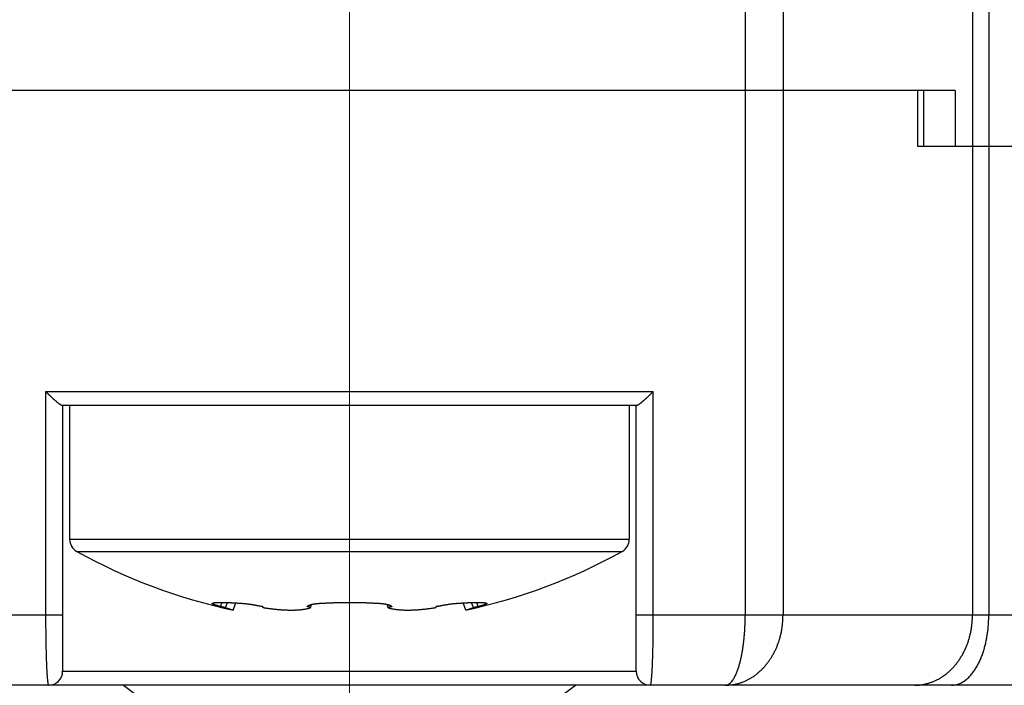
# Model space of a CAD drawing. Header units: millimetres. Extents: x 0 to 1300, y 0 to 891.
# Tile 131 of 142: x 863.13 to 877.2, y 452.49 to 462. Entities that reach past the tile are written whole.
import ezdxf

# ---------------------------------------------------------------- set-up
doc = ezdxf.new("R2010")
doc.units = ezdxf.units.MM
doc.header["$LTSCALE"] = 0.547069
doc.linetypes.add('CENTER', pattern=[50.8, 31.75, -6.35, 6.35, -6.35])
for name, color, linetype in [('NoLayerName_001', 7, 'Continuous'), ('NoLayerName_004', 7, 'Continuous'), ('NoLayerName_007', 7, 'Continuous')]:
    doc.layers.add(name, color=color, linetype=linetype)
doc.styles.get("Standard").update_dxf_attribs({"font": 'txt', "bigfont": 'extfont2'})
doc.dimstyles.get("Standard").update_dxf_attribs({"dimtxt": 2.5, "dimasz": 2.5, "dimexe": 1, "dimexo": 1, "dimtad": 1, "dimdec": 3, "dimzin": 0, "dimdsep": 46, "dimtxsty": 'Standard', "dimcen": 2.5, "dimadec": 3, "dimazin": 0, "dimtfac": 0.75, "dimtdec": 3, "dimtmove": 0, "dimatfit": 3, "dimfxl": 1, "dimarcsym": 0})

# ---------------------------------------------------------------- blocks, each defined once
blk = doc.blocks.new('_OPEN30')
at = {"color": 0, "linetype": 'ByBlock', "lineweight": -2}
for p, q in [((-1, 0.267949), (0, 0)), ((0, 0), (-1, -0.267949)), ((0, 0), (-1, 0))]:
    blk.add_line(p, q, dxfattribs=at)
blk = doc.blocks.new('*D148')
at = {"layer": 'Defpoints', "color": 0}
for p in [(969.104, 617.991), (867.84, 450.491), (976.933, 450.491)]:
    blk.add_point(p, dxfattribs=at)
at = {"layer": 'NoLayerName_001', "color": 0, "linetype": 'Continuous', "lineweight": 13}
for p, q in [((972.104, 617.991), (979.933, 617.991)), ((976.933, 613.491), (976.933, 454.991)), ((870.84, 450.491), (979.933, 450.491))]:
    blk.add_line(p, q, dxfattribs=at)
at = {"layer": 'NoLayerName_001', "color": 0, "lineweight": 13, "xscale": 4.5, "yscale": 4.5, "zscale": 4.5}
for p, rotation in [((976.933, 617.991), 90), ((976.933, 450.491), 270)]:
    blk.add_blockref('_OPEN30', p, dxfattribs=dict(at, rotation=rotation))
at = {"layer": 'NoLayerName_001', "color": 0, "lineweight": 13, "insert": (968.572, 522.92), "char_height": 10.5, "attachment_point": 5, "rotation": 90}
blk.add_mtext('\\W0.8000;168', dxfattribs=at)

msp = doc.modelspace()

# ---------------------------------------------------------------- linework, layer by layer
at = {"layer": 'NoLayerName_001', "color": 4, "linetype": 'CENTER', "lineweight": 13}
msp.add_line((867.8399, 444.82), (867.8399, 722.9913), dxfattribs=at)
at = {"layer": 'NoLayerName_001', "color": 7, "linetype": 'Continuous', "lineweight": 25}
for p, q in [((863.8399, 456.4913), (863.8399, 454.5795)), ((869.5392, 456.4913), (866.1406, 456.4913)), ((871.8399, 456.4913), (871.8399, 454.5795)), ((865.9984, 453.6147), (866.0197, 453.6758)), ((866.0663, 453.5998), (866.0977, 453.674)), ((866.1763, 453.5662), (866.2168, 453.668)), ((867.2848, 453.5998), (867.297, 453.6467)), ((868.395, 453.5998), (868.3829, 453.6467)), ((869.5035, 453.5662), (869.463, 453.668)), ((869.6135, 453.5998), (869.5821, 453.674)), ((869.6814, 453.6147), (869.6601, 453.6758)), ((866.1763, 453.5662), (866.0663, 453.5998)), ((866.6026, 453.6147), (866.5992, 453.6135)), ((867.2356, 453.6147), (867.2357, 453.6148)), ((868.4441, 453.6148), (868.4442, 453.6147)), ((869.0822, 453.6114), (869.0822, 453.6159)), ((869.6135, 453.5998), (869.5035, 453.5662))]:
    msp.add_line(p, q, dxfattribs=at)
at = {"layer": 'NoLayerName_001', "color": 8, "linetype": 'Continuous', "lineweight": 25}
for p, q in [((863.8399, 454.5795), (871.8399, 454.5795)), ((863.9425, 454.4049), (871.7373, 454.4049))]:
    msp.add_line(p, q, dxfattribs=at)
at = {"layer": 'NoLayerName_001', "color": 7, "linetype": 'Continuous', "lineweight": 25}
for centre, radius, start, end in [((864.0399, 454.5795), 0.2, 180, 240.84463), ((871.6399, 454.5795), 0.2, 299.15537, 360), ((867.8399, 461.3913), 8, 240.84463, 257.9976), ((867.8399, 461.3913), 8, 282.0024, 299.15537), ((866.2128, 452.009), 1.6523, 76.35453, 76.49833), ((866.6679, 453.7704), 0.1769, 253.7711, 254.77438), ((867.1691, 453.9342), 0.3539, 287.4152, 289.08146), ((868.4262, 453.6071), 0.0195, 23.31673, 28.97172), ((869.4677, 452.0062), 1.6552, 103.46521, 103.64538), ((869.4837, 451.9387), 1.7246, 102.80889, 103.46193)]:
    msp.add_arc(centre, radius, start, end, dxfattribs=at)
for points, knots in [([(865.8753, 453.6609), (865.8757, 453.6613), (865.8763, 453.6623), (865.8779, 453.663), (865.8795, 453.6636), (865.8811, 453.6639), (865.8822, 453.6641), (865.8828, 453.6642)], [0, 0, 0, 0, 0.0016465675, 0.003391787, 0.0050813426, 0.0067340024, 0.0083889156, 0.0083889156, 0.0083889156, 0.0083889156]), ([(865.8784, 453.6559), (865.8776, 453.6566), (865.8756, 453.6578), (865.8755, 453.66), (865.8753, 453.6609)], [0, 0, 0, 0, 0.0032482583, 0.0061225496, 0.0061225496, 0.0061225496, 0.0061225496]), ([(865.9984, 453.6147), (865.9965, 453.6152), (865.9927, 453.6162), (865.987, 453.6178), (865.9812, 453.6194), (865.9755, 453.621), (865.9708, 453.6223), (865.967, 453.6234), (865.9642, 453.6243), (865.9613, 453.6251), (865.9585, 453.6259), (865.9556, 453.6268), (865.9528, 453.6276), (865.95, 453.6285), (865.9471, 453.6293), (865.9443, 453.6302), (865.9415, 453.631), (865.9387, 453.6319), (865.9358, 453.6328), (865.933, 453.6337), (865.9302, 453.6346), (865.9274, 453.6355), (865.9246, 453.6365), (865.9218, 453.6374), (865.919, 453.6384), (865.9162, 453.6393), (865.9134, 453.6403), (865.9106, 453.6413), (865.9078, 453.6423), (865.905, 453.6434), (865.9023, 453.6444), (865.8995, 453.6455), (865.8968, 453.6466), (865.894, 453.6477), (865.8913, 453.6489), (865.8886, 453.6501), (865.8859, 453.6514), (865.8833, 453.6528), (865.8808, 453.6543), (865.8792, 453.6554), (865.8784, 453.6559)], [0, 0, 0, 0, 0.00591985, 0.01183992, 0.0177601, 0.02368027, 0.02960032, 0.03256027, 0.03552016, 0.03847997, 0.0414397, 0.04439933, 0.04735886, 0.05031828, 0.05327762, 0.05623692, 0.05919621, 0.06215553, 0.06511494, 0.06807449, 0.07103424, 0.07399427, 0.07695466, 0.0799155, 0.08287688, 0.08583891, 0.08880171, 0.09176512, 0.09472822, 0.09769004, 0.10064962, 0.10360604, 0.10655848, 0.10950828, 0.1124604, 0.11542088, 0.1183968, 0.1213903, 0.12433619, 0.12721426, 0.12721426, 0.12721426, 0.12721426]), ([(865.8828, 453.6642), (865.8855, 453.6652), (865.8908, 453.6675), (865.8994, 453.6692), (865.908, 453.6707), (865.9166, 453.6719), (865.9253, 453.6728), (865.9339, 453.6735), (865.9426, 453.6741), (865.9513, 453.6746), (865.96, 453.675), (865.9687, 453.6753), (865.9774, 453.6755), (865.9861, 453.6757), (865.9948, 453.6758), (866.0034, 453.6758), (866.0121, 453.6758), (866.0208, 453.6758), (866.0295, 453.6757), (866.0382, 453.6756), (866.0469, 453.6754), (866.0556, 453.6753), (866.0643, 453.6751), (866.073, 453.6748), (866.0817, 453.6746), (866.0904, 453.6743), (866.0991, 453.674), (866.1078, 453.6736), (866.1164, 453.6733), (866.1251, 453.6729), (866.1338, 453.6725), (866.1425, 453.6721), (866.1512, 453.6717), (866.1599, 453.6712), (866.1686, 453.6708), (866.1801, 453.6702), (866.1946, 453.6693), (866.212, 453.6683), (866.2293, 453.6672), (866.2409, 453.6664), (866.2467, 453.666)], [0, 0, 0, 0, 0.00868432, 0.01742636, 0.02614941, 0.03484196, 0.04352501, 0.05221258, 0.06090707, 0.06960645, 0.07830774, 0.08700747, 0.09570468, 0.1044002, 0.11309477, 0.12178904, 0.1304835, 0.13917842, 0.14787376, 0.15656944, 0.16526536, 0.17396136, 0.18265728, 0.191353, 0.20004855, 0.20874399, 0.21743937, 0.22613471, 0.23483005, 0.24352541, 0.2522208, 0.26091622, 0.26961169, 0.27830721, 0.28700277, 0.29569839, 0.31308975, 0.33048123, 0.34787274, 0.36526414, 0.36526414, 0.36526414, 0.36526414]), ([(866.2467, 453.666), (866.2525, 453.6656), (866.2611, 453.665), (866.2698, 453.6644), (866.2727, 453.6642)], [0, 0, 0, 0, 0.017391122, 0.02608652, 0.02608652, 0.02608652, 0.02608652]), ([(866.2727, 453.6642), (866.2782, 453.6639), (866.2892, 453.6634), (866.3056, 453.6623), (866.3221, 453.6611), (866.3385, 453.6596), (866.3549, 453.6579), (866.3713, 453.6561), (866.3877, 453.6541), (866.4041, 453.652), (866.4204, 453.6496), (866.4367, 453.6472), (866.453, 453.6446), (866.4693, 453.6419), (866.4856, 453.6391), (866.5018, 453.6362), (866.518, 453.6331), (866.5342, 453.6299), (866.5504, 453.6266), (866.5665, 453.6231), (866.5826, 453.6195), (866.5933, 453.6169), (866.5986, 453.6157)], [0, 0, 0, 0, 0.01649044, 0.03298166, 0.04947468, 0.0659702, 0.08246855, 0.09896977, 0.11547361, 0.13197952, 0.14848669, 0.16499406, 0.18150035, 0.19800412, 0.21450483, 0.23100264, 0.24749784, 0.2639908, 0.28048203, 0.29697211, 0.31346175, 0.3299518, 0.3299518, 0.3299518, 0.3299518]), ([(867.2676, 453.6378), (867.2681, 453.638), (867.2691, 453.6383), (867.2705, 453.6389), (867.2719, 453.6394), (867.2734, 453.6399), (867.2748, 453.6404), (867.2763, 453.6409), (867.2777, 453.6414), (867.2792, 453.6418), (867.2807, 453.6423), (867.2821, 453.6427), (867.2836, 453.6432), (867.2851, 453.6436), (867.2865, 453.644), (867.288, 453.6444), (867.2895, 453.6448), (867.291, 453.6452), (867.2925, 453.6456), (867.2939, 453.646), (867.2954, 453.6464), (867.2964, 453.6466), (867.2969, 453.6468)], [0, 0, 0, 0, 0.001531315, 0.003062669, 0.00459408, 0.006125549, 0.007657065, 0.009188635, 0.010720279, 0.012252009, 0.013783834, 0.01531575, 0.016847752, 0.018379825, 0.019911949, 0.021444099, 0.022976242, 0.024508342, 0.026040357, 0.027572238, 0.029103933, 0.030635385, 0.030635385, 0.030635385, 0.030635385]), ([(867.2969, 453.6468), (867.2994, 453.6473), (867.3044, 453.6485), (867.312, 453.6501), (867.3195, 453.6516), (867.3271, 453.653), (867.3347, 453.6542), (867.3424, 453.6554), (867.35, 453.6564), (867.3577, 453.6574), (867.3653, 453.6583), (867.373, 453.6591), (867.3807, 453.6599), (867.3884, 453.6606), (867.3961, 453.6612), (867.4038, 453.6618), (867.4115, 453.6623), (867.4192, 453.6628), (867.4269, 453.6632), (867.4346, 453.6636), (867.4423, 453.6639), (867.4474, 453.6641), (867.45, 453.6642)], [0, 0, 0, 0, 0.00771094, 0.01542233, 0.02313534, 0.03085056, 0.03856807, 0.04628745, 0.05400785, 0.06172805, 0.06944664, 0.07716344, 0.08487886, 0.09259323, 0.10030685, 0.10801994, 0.11573267, 0.12344515, 0.13115743, 0.13886953, 0.14658141, 0.15429299, 0.15429299, 0.15429299, 0.15429299]), ([(867.45, 453.6642), (867.4565, 453.6646), (867.4694, 453.6654), (867.4889, 453.6665), (867.5084, 453.6675), (867.5279, 453.6685), (867.5474, 453.6694), (867.5669, 453.6703), (867.5863, 453.671), (867.6058, 453.6718), (867.6253, 453.6724), (867.6448, 453.673), (867.6643, 453.6736), (867.6838, 453.674), (867.7034, 453.6745), (867.7229, 453.6748), (867.7424, 453.6751), (867.7619, 453.6754), (867.7814, 453.6756), (867.8009, 453.6757), (867.8204, 453.6758), (867.8334, 453.6758), (867.8399, 453.6758)], [0, 0, 0, 0, 0.01950723, 0.0390145, 0.05852191, 0.07802956, 0.09753752, 0.11704582, 0.13655444, 0.15606334, 0.17557248, 0.19508181, 0.21459129, 0.23410085, 0.25361043, 0.27311997, 0.29262938, 0.3121386, 0.33164755, 0.35115612, 0.37066425, 0.39017182, 0.39017182, 0.39017182, 0.39017182]), ([(867.8399, 453.6758), (867.8464, 453.6758), (867.8594, 453.6758), (867.8789, 453.6757), (867.8984, 453.6756), (867.9179, 453.6754), (867.9374, 453.6751), (867.9569, 453.6748), (867.9765, 453.6745), (867.996, 453.674), (868.0155, 453.6736), (868.035, 453.673), (868.0545, 453.6724), (868.074, 453.6718), (868.0935, 453.6711), (868.113, 453.6703), (868.1324, 453.6694), (868.1519, 453.6685), (868.1714, 453.6675), (868.1909, 453.6665), (868.2104, 453.6654), (868.2234, 453.6646), (868.2298, 453.6642)], [0, 0, 0, 0, 0.01950711, 0.03901418, 0.05852136, 0.07802882, 0.09753671, 0.11704517, 0.13655414, 0.15606348, 0.17557308, 0.19508284, 0.21459267, 0.23410246, 0.25361214, 0.27312164, 0.29263089, 0.31213984, 0.33164845, 0.35115668, 0.3706645, 0.3901719, 0.3901719, 0.3901719, 0.3901719]), ([(868.2298, 453.6642), (868.2324, 453.6641), (868.2375, 453.6639), (868.2453, 453.6636), (868.253, 453.6632), (868.2607, 453.6628), (868.2684, 453.6623), (868.276, 453.6618), (868.2837, 453.6612), (868.2914, 453.6606), (868.2991, 453.6599), (868.3068, 453.6591), (868.3145, 453.6583), (868.3221, 453.6574), (868.3298, 453.6564), (868.3374, 453.6554), (868.3451, 453.6542), (868.3527, 453.653), (868.3603, 453.6516), (868.3679, 453.6501), (868.3754, 453.6485), (868.3804, 453.6473), (868.3829, 453.6468)], [0, 0, 0, 0, 0.00771157, 0.01542345, 0.02313555, 0.03084784, 0.03856032, 0.04627305, 0.05398614, 0.06169976, 0.06941413, 0.07712954, 0.08484634, 0.09256494, 0.10028513, 0.10800554, 0.11572492, 0.12344242, 0.13115765, 0.13887066, 0.14658205, 0.15429299, 0.15429299, 0.15429299, 0.15429299]), ([(868.3829, 453.6468), (868.384, 453.6465), (868.3862, 453.6459), (868.3895, 453.6451), (868.3928, 453.6442), (868.3961, 453.6433), (868.3994, 453.6423), (868.4026, 453.6413), (868.4059, 453.6402), (868.4091, 453.639), (868.4123, 453.6378), (868.4155, 453.6365), (868.4187, 453.6351), (868.4218, 453.6336), (868.4249, 453.632), (868.428, 453.6304), (868.4311, 453.6286), (868.434, 453.6266), (868.4367, 453.6244), (868.4392, 453.6221), (868.4415, 453.6195), (868.4426, 453.6175), (868.4433, 453.6166)], [0, 0, 0, 0, 0.003422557, 0.006839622, 0.010252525, 0.013662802, 0.017072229, 0.020482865, 0.023897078, 0.027317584, 0.030747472, 0.034190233, 0.037649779, 0.041130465, 0.044637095, 0.048171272, 0.051711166, 0.055230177, 0.058710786, 0.062148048, 0.065553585, 0.068959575, 0.068959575, 0.068959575, 0.068959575]), ([(869.1014, 453.6204), (869.1064, 453.6215), (869.1165, 453.6238), (869.1316, 453.627), (869.1467, 453.6301), (869.1619, 453.6331), (869.1771, 453.636), (869.1923, 453.6388), (869.2075, 453.6414), (869.2228, 453.644), (869.238, 453.6464), (869.2533, 453.6487), (869.2686, 453.6509), (869.284, 453.653), (869.2993, 453.655), (869.3147, 453.6568), (869.33, 453.6585), (869.3454, 453.66), (869.3608, 453.6613), (869.3762, 453.6625), (869.3917, 453.6635), (869.402, 453.6639), (869.4071, 453.6642)], [0, 0, 0, 0, 0.01545573, 0.03091121, 0.04636701, 0.06182363, 0.07728151, 0.09274105, 0.10820258, 0.1236664, 0.13913273, 0.15460134, 0.17007109, 0.18554086, 0.20100972, 0.21647695, 0.23194208, 0.24740483, 0.26286523, 0.27832352, 0.29378025, 0.30923625, 0.30923625, 0.30923625, 0.30923625]), ([(869.4071, 453.6642), (869.4129, 453.6646), (869.4245, 453.6654), (869.4418, 453.6666), (869.4592, 453.6677), (869.4765, 453.6688), (869.491, 453.6697), (869.5026, 453.6703), (869.5112, 453.6708), (869.5199, 453.6712), (869.5286, 453.6717), (869.5373, 453.6721), (869.546, 453.6725), (869.5547, 453.6729), (869.5634, 453.6733), (869.572, 453.6736), (869.5807, 453.674), (869.5894, 453.6743), (869.5981, 453.6746), (869.6068, 453.6748), (869.6155, 453.6751), (869.6242, 453.6753), (869.6329, 453.6754), (869.6416, 453.6756), (869.6503, 453.6757), (869.659, 453.6758), (869.6677, 453.6758), (869.6764, 453.6758), (869.6851, 453.6758), (869.6938, 453.6757), (869.7024, 453.6755), (869.7111, 453.6753), (869.7198, 453.675), (869.7285, 453.6746), (869.7372, 453.6741), (869.7459, 453.6735), (869.7545, 453.6728), (869.7632, 453.6719), (869.7718, 453.6708), (869.7775, 453.6697), (869.7804, 453.6692)], [0, 0, 0, 0, 0.01739091, 0.0347822, 0.05217367, 0.06956518, 0.08695662, 0.09565228, 0.1043479, 0.11304346, 0.12173898, 0.13043445, 0.13912987, 0.14782526, 0.15652062, 0.16521597, 0.17391131, 0.18260669, 0.19130213, 0.19999768, 0.20869341, 0.21738933, 0.22608534, 0.23478125, 0.24347693, 0.25217227, 0.26086719, 0.26956166, 0.27825593, 0.28695052, 0.29564604, 0.30434324, 0.31304296, 0.32174424, 0.33044362, 0.33913814, 0.34782577, 0.35650888, 0.36520139, 0.37392427, 0.37392427, 0.37392427, 0.37392427]), ([(869.8045, 453.6609), (869.8045, 453.6605), (869.8047, 453.6596), (869.804, 453.6584), (869.8031, 453.6573), (869.8021, 453.6564), (869.801, 453.6556), (869.8, 453.6549), (869.7989, 453.6542), (869.7977, 453.6535), (869.7966, 453.6529), (869.7955, 453.6522), (869.7943, 453.6516), (869.7931, 453.651), (869.7919, 453.6504), (869.7908, 453.6499), (869.7896, 453.6493), (869.7884, 453.6488), (869.7872, 453.6482), (869.786, 453.6477), (869.7848, 453.6472), (869.7836, 453.6467), (869.7824, 453.6462), (869.7812, 453.6458), (869.78, 453.6453), (869.7787, 453.6448), (869.7775, 453.6444), (869.7763, 453.6439), (869.7747, 453.6433), (869.773, 453.6427), (869.7718, 453.6423), (869.7714, 453.6421)], [0, 0, 0, 0, 0.001246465, 0.002629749, 0.004101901, 0.005473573, 0.006756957, 0.008023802, 0.009314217, 0.010623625, 0.011942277, 0.013260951, 0.014576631, 0.015889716, 0.017200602, 0.018509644, 0.019817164, 0.021123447, 0.022428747, 0.023733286, 0.025037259, 0.026340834, 0.027644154, 0.028947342, 0.030250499, 0.031553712, 0.032857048, 0.034160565, 0.03546431, 0.038072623, 0.039377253, 0.039377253, 0.039377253, 0.039377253]), ([(869.7804, 453.6692), (869.7832, 453.6685), (869.789, 453.6676), (869.7943, 453.6652), (869.797, 453.6642)], [0, 0, 0, 0, 0.008741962, 0.017426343, 0.017426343, 0.017426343, 0.017426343]), ([(869.797, 453.6642), (869.7976, 453.6641), (869.7987, 453.6639), (869.8003, 453.6636), (869.8019, 453.663), (869.8035, 453.6623), (869.8041, 453.6613), (869.8045, 453.6609)], [0, 0, 0, 0, 0.001654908, 0.0033075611, 0.0049970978, 0.006742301, 0.0083888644, 0.0083888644, 0.0083888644, 0.0083888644]), ([(866.0663, 453.5998), (866.0652, 453.6), (866.063, 453.6006), (866.0596, 453.6014), (866.0562, 453.6023), (866.0528, 453.6031), (866.0494, 453.6039), (866.046, 453.6047), (866.0426, 453.6054), (866.0393, 453.6062), (866.0359, 453.607), (866.0325, 453.6078), (866.0291, 453.6085), (866.0257, 453.6093), (866.0223, 453.61), (866.0189, 453.6107), (866.0155, 453.6115), (866.0121, 453.6122), (866.0086, 453.6128), (866.0052, 453.6135), (866.0018, 453.6141), (865.9995, 453.6145), (865.9984, 453.6147)], [0, 0, 0, 0, 0.003479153, 0.006958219, 0.010437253, 0.013916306, 0.017395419, 0.020874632, 0.024353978, 0.027833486, 0.031313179, 0.03479308, 0.038273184, 0.041753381, 0.045233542, 0.048713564, 0.052193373, 0.05567293, 0.05915224, 0.062631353, 0.066110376, 0.069589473, 0.069589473, 0.069589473, 0.069589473]), ([(866.5992, 453.6135), (866.5988, 453.6131), (866.5978, 453.6127), (866.5977, 453.6117), (866.5976, 453.6114)], [0, 0, 0, 0, 0.0019404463, 0.0027625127, 0.0027625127, 0.0027625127, 0.0027625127]), ([(866.5976, 453.6114), (866.5978, 453.6109), (866.598, 453.6098), (866.599, 453.609), (866.6001, 453.6081), (866.6014, 453.6072), (866.6031, 453.6063), (866.6048, 453.6055), (866.6066, 453.6047), (866.6083, 453.604), (866.6102, 453.6033), (866.612, 453.6026), (866.6138, 453.602), (866.6157, 453.6014), (866.6172, 453.601), (866.6181, 453.6007), (866.6185, 453.6006)], [0, 0, 0, 0, 0.001898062, 0.002934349, 0.003953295, 0.005900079, 0.007793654, 0.00968844, 0.011599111, 0.013523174, 0.015457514, 0.017398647, 0.019342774, 0.021285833, 0.023223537, 0.024188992, 0.024188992, 0.024188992, 0.024188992]), ([(866.6214, 453.5998), (866.6276, 453.5988), (866.64, 453.5968), (866.6586, 453.594), (866.6772, 453.5912), (866.6958, 453.5887), (866.7144, 453.5862), (866.7331, 453.5839), (866.7518, 453.5817), (866.7705, 453.5796), (866.7892, 453.5777), (866.8079, 453.5759), (866.8266, 453.5743), (866.8454, 453.5727), (866.8641, 453.5714), (866.8829, 453.5701), (866.9016, 453.5691), (866.9204, 453.5681), (866.9392, 453.5674), (866.958, 453.5668), (866.9768, 453.5664), (866.9956, 453.5662), (867.0144, 453.5661), (867.0332, 453.5663), (867.052, 453.5666), (867.0708, 453.5672), (867.0896, 453.5681), (867.1084, 453.5692), (867.1271, 453.5706), (867.1459, 453.5724), (867.1645, 453.5744), (867.1832, 453.5768), (867.2018, 453.5796), (867.2203, 453.5829), (867.2387, 453.5868), (867.257, 453.5911), (867.269, 453.5948), (867.275, 453.5965)], [0, 0, 0, 0, 0.01879724, 0.03759593, 0.05639577, 0.07519646, 0.09399774, 0.11279937, 0.13160115, 0.15040287, 0.16920439, 0.18800558, 0.20680633, 0.22560659, 0.2444064, 0.26320591, 0.28200538, 0.30080521, 0.31960588, 0.33840804, 0.35721245, 0.37601999, 0.39483104, 0.41364359, 0.43245541, 0.45126492, 0.4700712, 0.48887403, 0.50767398, 0.52647244, 0.54527133, 0.56407062, 0.58287125, 0.60167768, 0.62049096, 0.6392983, 0.65809562, 0.65809562, 0.65809562, 0.65809562]), ([(867.2848, 453.5998), (867.2845, 453.6003), (867.2841, 453.6014), (867.2827, 453.6026), (867.2812, 453.6036), (867.2797, 453.6045), (867.2781, 453.6053), (867.2765, 453.606), (867.2749, 453.6067), (867.2732, 453.6073), (867.2716, 453.6078), (867.27, 453.6083), (867.2683, 453.6088), (867.2666, 453.6093), (867.2649, 453.6098), (867.2632, 453.6102), (867.2615, 453.6106), (867.2598, 453.611), (867.2581, 453.6114), (867.2564, 453.6117), (867.2547, 453.612), (867.2529, 453.6124), (867.2512, 453.6127), (867.2495, 453.6129), (867.2478, 453.6132), (867.246, 453.6135), (867.2443, 453.6137), (867.2426, 453.6139), (867.2408, 453.6141), (867.2391, 453.6143), (867.2374, 453.6145), (867.2362, 453.6146), (867.2356, 453.6147)], [0, 0, 0, 0, 0.001715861, 0.003493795, 0.005337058, 0.007157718, 0.008935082, 0.010682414, 0.012411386, 0.014132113, 0.015853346, 0.01758151, 0.019317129, 0.021059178, 0.022806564, 0.024558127, 0.026312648, 0.028068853, 0.029825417, 0.031580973, 0.033334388, 0.035085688, 0.0368352, 0.038583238, 0.040330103, 0.042076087, 0.043821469, 0.045566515, 0.047311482, 0.049056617, 0.050802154, 0.05254832, 0.05254832, 0.05254832, 0.05254832]), ([(867.2357, 453.6148), (867.236, 453.6154), (867.2365, 453.6167), (867.2376, 453.6184), (867.2388, 453.62), (867.2402, 453.6215), (867.2416, 453.6229), (867.2431, 453.6243), (867.2447, 453.6256), (867.2463, 453.6268), (867.248, 453.628), (867.2497, 453.6291), (867.2514, 453.6301), (867.2531, 453.6311), (867.2549, 453.6321), (867.2566, 453.633), (867.2584, 453.6339), (867.2603, 453.6347), (867.2621, 453.6355), (867.2639, 453.6363), (867.2658, 453.637), (867.267, 453.6375), (867.2676, 453.6378)], [0, 0, 0, 0, 0.001993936, 0.003989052, 0.005994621, 0.00801458, 0.010048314, 0.012091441, 0.014136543, 0.016174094, 0.01819997, 0.020216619, 0.022226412, 0.024231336, 0.026233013, 0.028232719, 0.030231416, 0.032229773, 0.034228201, 0.036226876, 0.038225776, 0.040224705, 0.040224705, 0.040224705, 0.040224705]), ([(868.4442, 453.6147), (868.4436, 453.6146), (868.4424, 453.6145), (868.4407, 453.6143), (868.439, 453.6141), (868.4372, 453.6139), (868.4355, 453.6137), (868.4338, 453.6135), (868.432, 453.6132), (868.4303, 453.6129), (868.4286, 453.6127), (868.4269, 453.6124), (868.4251, 453.612), (868.4234, 453.6117), (868.4217, 453.6114), (868.42, 453.611), (868.4183, 453.6106), (868.4166, 453.6102), (868.4149, 453.6098), (868.4132, 453.6093), (868.4115, 453.6088), (868.4098, 453.6083), (868.4082, 453.6078), (868.4066, 453.6073), (868.4049, 453.6067), (868.4033, 453.606), (868.4017, 453.6053), (868.4002, 453.6045), (868.3986, 453.6036), (868.3971, 453.6026), (868.3957, 453.6014), (868.3953, 453.6003), (868.395, 453.5998)], [0, 0, 0, 0, 0.001746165, 0.003491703, 0.005236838, 0.006981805, 0.008726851, 0.010472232, 0.012218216, 0.013965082, 0.01571312, 0.017462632, 0.019213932, 0.020967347, 0.022722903, 0.024479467, 0.026235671, 0.027990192, 0.029741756, 0.031489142, 0.033231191, 0.034966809, 0.036694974, 0.038416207, 0.040136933, 0.041865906, 0.043613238, 0.045390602, 0.047211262, 0.049054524, 0.050832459, 0.05254832, 0.05254832, 0.05254832, 0.05254832]), ([(868.395, 453.5998), (868.3955, 453.5996), (868.3965, 453.5992), (868.398, 453.5987), (868.3995, 453.5982), (868.401, 453.5977), (868.4026, 453.5972), (868.4041, 453.5968), (868.4056, 453.5963), (868.4071, 453.5958), (868.4086, 453.5953), (868.4101, 453.5949), (868.4117, 453.5944), (868.4132, 453.594), (868.4147, 453.5936), (868.4163, 453.5931), (868.4178, 453.5927), (868.4193, 453.5923), (868.4209, 453.5919), (868.4224, 453.5914), (868.4239, 453.591), (868.425, 453.5908), (868.4255, 453.5906)], [0, 0, 0, 0, 0.001590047, 0.003180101, 0.004770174, 0.006360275, 0.007950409, 0.009540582, 0.011130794, 0.012721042, 0.014311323, 0.015901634, 0.017491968, 0.019082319, 0.020672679, 0.022263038, 0.023853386, 0.025443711, 0.027034, 0.028624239, 0.030214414, 0.031804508, 0.031804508, 0.031804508, 0.031804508]), ([(868.4255, 453.5906), (868.4323, 453.589), (868.4461, 453.5855), (868.4669, 453.5815), (868.4878, 453.578), (868.5089, 453.5751), (868.53, 453.5727), (868.5512, 453.5708), (868.5724, 453.5692), (868.5935, 453.568), (868.6147, 453.5671), (868.636, 453.5665), (868.6572, 453.5662), (868.6784, 453.5661), (868.6996, 453.5663), (868.7208, 453.5668), (868.742, 453.5674), (868.7632, 453.5683), (868.7844, 453.5694), (868.8056, 453.5707), (868.8267, 453.5721), (868.8479, 453.5738), (868.869, 453.5756), (868.8901, 453.5777), (868.9112, 453.5798), (868.9323, 453.5822), (868.9534, 453.5847), (868.9744, 453.5874), (868.9955, 453.5902), (869.0165, 453.5932), (869.0374, 453.5964), (869.0514, 453.5986), (869.0584, 453.5998)], [0, 0, 0, 0, 0.02120719, 0.0424217, 0.0636522, 0.08489923, 0.10615621, 0.12741052, 0.14865009, 0.16987697, 0.19109537, 0.21230866, 0.23351936, 0.25472922, 0.27593929, 0.29715002, 0.31836186, 0.33957515, 0.36079, 0.38200632, 0.40322382, 0.42444202, 0.44566026, 0.4668778, 0.48809451, 0.50931045, 0.53052566, 0.55174012, 0.57295379, 0.59416659, 0.6153784, 0.63658907, 0.63658907, 0.63658907, 0.63658907]), ([(869.0584, 453.5998), (869.0587, 453.5999), (869.0594, 453.6), (869.0605, 453.6003), (869.0615, 453.6006), (869.0626, 453.601), (869.0636, 453.6013), (869.0647, 453.6016), (869.0657, 453.6019), (869.0668, 453.6023), (869.0678, 453.6026), (869.0688, 453.603), (869.0699, 453.6034), (869.0709, 453.6038), (869.0719, 453.6042), (869.0729, 453.6046), (869.0739, 453.605), (869.0748, 453.6054), (869.0758, 453.6058), (869.0768, 453.6063), (869.0777, 453.6068), (869.0786, 453.6074), (869.0796, 453.608), (869.0805, 453.6087), (869.0813, 453.6095), (869.0821, 453.6103), (869.0821, 453.6111), (869.0822, 453.6114)], [0, 0, 0, 0, 0.001089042, 0.002181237, 0.003275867, 0.004372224, 0.005469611, 0.006567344, 0.007664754, 0.008761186, 0.009856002, 0.010948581, 0.012038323, 0.013124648, 0.014207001, 0.015284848, 0.016357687, 0.017425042, 0.018486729, 0.019546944, 0.020614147, 0.021698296, 0.022811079, 0.023966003, 0.025145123, 0.026262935, 0.027319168, 0.027319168, 0.027319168, 0.027319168]), ([(869.0822, 453.6114), (869.0819, 453.612), (869.0816, 453.6133), (869.0798, 453.614), (869.0784, 453.6144), (869.0775, 453.6146), (869.0772, 453.6147)], [0, 0, 0, 0, 0.0018395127, 0.003742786, 0.0054159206, 0.006389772, 0.006389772, 0.006389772, 0.006389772]), ([(869.6814, 453.6147), (869.6803, 453.6145), (869.678, 453.6141), (869.6746, 453.6135), (869.6712, 453.6128), (869.6678, 453.6122), (869.6643, 453.6115), (869.6609, 453.6107), (869.6575, 453.61), (869.6541, 453.6093), (869.6507, 453.6085), (869.6473, 453.6078), (869.6439, 453.607), (869.6406, 453.6062), (869.6372, 453.6054), (869.6338, 453.6047), (869.6304, 453.6039), (869.627, 453.6031), (869.6236, 453.6023), (869.6202, 453.6014), (869.6169, 453.6006), (869.6146, 453.6), (869.6135, 453.5998)], [0, 0, 0, 0, 0.003479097, 0.00695812, 0.010437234, 0.013916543, 0.017396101, 0.020875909, 0.024355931, 0.027836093, 0.031316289, 0.034796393, 0.038276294, 0.041755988, 0.045235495, 0.048714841, 0.052194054, 0.055673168, 0.05915222, 0.062631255, 0.066110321, 0.069589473, 0.069589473, 0.069589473, 0.069589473]), ([(869.7714, 453.6421), (869.7699, 453.6416), (869.767, 453.6405), (869.7625, 453.639), (869.7581, 453.6374), (869.7536, 453.6359), (869.7492, 453.6345), (869.7447, 453.633), (869.7402, 453.6316), (869.7357, 453.6302), (869.7312, 453.6289), (869.7267, 453.6275), (869.7222, 453.6262), (869.7177, 453.6248), (869.7132, 453.6235), (869.7086, 453.6222), (869.7041, 453.6209), (869.6996, 453.6197), (869.6951, 453.6184), (869.6905, 453.6172), (869.686, 453.6159), (869.6829, 453.6151), (869.6814, 453.6147)], [0, 0, 0, 0, 0.004703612, 0.009407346, 0.014111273, 0.01881533, 0.023519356, 0.028223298, 0.032927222, 0.037631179, 0.042335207, 0.047039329, 0.051743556, 0.056447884, 0.061152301, 0.065856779, 0.070561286, 0.075265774, 0.079970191, 0.084674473, 0.089378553, 0.094082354, 0.094082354, 0.094082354, 0.094082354])]:
    msp.add_open_spline(points, degree=3, knots=knots, dxfattribs=at)
at = {"layer": 'NoLayerName_004', "color": 8, "linetype": 'Continuous', "lineweight": 25}
for p, q in [((873.4971, 460.9913), (873.4971, 453.4913)), ((874.0375, 460.9913), (874.0375, 453.4913)), ((875.9595, 460.9913), (875.9595, 460.1913)), ((876.7453, 460.1913), (876.7453, 453.4913)), ((876.9787, 460.1913), (876.9787, 453.4913)), ((863.4962, 456.6913), (872.1836, 456.6913)), ((863.4962, 456.6913), (863.4962, 453.4913)), ((872.1836, 453.4913), (872.1836, 456.6913)), ((863.7399, 453.4913), (850.69, 453.4913)), ((884.9898, 453.4913), (871.9399, 453.4913)), ((863.7399, 452.6913), (871.9399, 452.6913))]:
    msp.add_line(p, q, dxfattribs=at)
at = {"layer": 'NoLayerName_004', "color": 7, "linetype": 'Continuous', "lineweight": 25}
for p, q in [((876.0471, 460.9913), (876.0471, 460.1913)), ((883.9061, 460.1913), (875.9595, 460.1913)), ((866.1406, 456.4913), (863.7352, 456.4913)), ((863.7399, 456.4913), (863.7399, 452.6913)), ((871.9446, 456.4913), (869.5392, 456.4913)), ((871.9399, 452.6913), (871.9399, 456.4913)), ((883.9899, 452.4913), (851.6899, 452.4913))]:
    msp.add_line(p, q, dxfattribs=at)
for points in [[(864.6082, 452.4913), (865.1206, 452.1084), (865.6714, 451.7076), (866.2393, 451.3051), (866.8238, 450.9017)], [(868.8597, 450.9043), (869.4444, 451.3078), (870.0123, 451.7104), (870.5633, 452.1114), (871.0716, 452.4913)]]:
    msp.add_lwpolyline(points, dxfattribs=at)
for centre, start, end in [((863.5399, 452.6913), 270, 0), ((872.1399, 452.6913), 180.00009, 270)]:
    msp.add_arc(centre, 0.2, start, end, dxfattribs=at)
for points, knots in [([(863.4962, 456.6913), (863.4981, 456.6894), (863.5017, 456.6857), (863.5073, 456.6801), (863.5128, 456.6746), (863.5183, 456.669), (863.5239, 456.6635), (863.5295, 456.658), (863.5351, 456.6525), (863.5407, 456.6471), (863.5463, 456.6416), (863.552, 456.6362), (863.5576, 456.6308), (863.5633, 456.6254), (863.569, 456.62), (863.5747, 456.6147), (863.5804, 456.6093), (863.5862, 456.604), (863.592, 456.5987), (863.5978, 456.5934), (863.6036, 456.5882), (863.6094, 456.5829), (863.6153, 456.5777), (863.6211, 456.5726), (863.627, 456.5674), (863.633, 456.5623), (863.6389, 456.5572), (863.6449, 456.5522), (863.6509, 456.5471), (863.6569, 456.5421), (863.663, 456.5372), (863.6691, 456.5323), (863.6753, 456.5274), (863.6815, 456.5226), (863.6878, 456.5179), (863.6941, 456.5134), (863.7005, 456.509), (863.707, 456.5047), (863.7137, 456.5006), (863.7183, 456.4979), (863.7206, 456.4965)], [0, 0, 0, 0, 0.00783257, 0.01566494, 0.0234972, 0.03132944, 0.03916175, 0.04699423, 0.05482696, 0.06266004, 0.07049355, 0.0783276, 0.08616226, 0.09399764, 0.10183378, 0.10967043, 0.11750726, 0.12534395, 0.13318019, 0.1410157, 0.14885018, 0.15668339, 0.16451505, 0.17234495, 0.18017285, 0.18799857, 0.19582253, 0.20364726, 0.21147575, 0.21931104, 0.2271562, 0.23501367, 0.24287573, 0.25072762, 0.25855536, 0.26634616, 0.27409706, 0.28185958, 0.28970626, 0.2977086, 0.2977086, 0.2977086, 0.2977086]), ([(871.9445, 456.4913), (871.947, 456.4918), (871.9524, 456.4923), (871.9593, 456.4966), (871.9661, 456.5006), (871.9728, 456.5047), (871.9793, 456.509), (871.9857, 456.5134), (871.992, 456.5179), (871.9983, 456.5226), (872.0045, 456.5274), (872.0107, 456.5323), (872.0168, 456.5372), (872.0229, 456.5421), (872.0289, 456.5471), (872.0349, 456.5522), (872.0409, 456.5572), (872.0468, 456.5623), (872.0528, 456.5674), (872.0587, 456.5726), (872.0645, 456.5777), (872.0704, 456.5829), (872.0762, 456.5882), (872.082, 456.5934), (872.0878, 456.5987), (872.0936, 456.604), (872.0994, 456.6093), (872.1051, 456.6147), (872.1108, 456.62), (872.1165, 456.6254), (872.1222, 456.6308), (872.1279, 456.6362), (872.1335, 456.6416), (872.1391, 456.6471), (872.1448, 456.6525), (872.1503, 456.658), (872.1559, 456.6635), (872.1615, 456.669), (872.167, 456.6746), (872.1707, 456.6783), (872.1726, 456.6801)], [0, 0, 0, 0, 0.00774748, 0.01578266, 0.023785, 0.03163167, 0.0393942, 0.0471451, 0.0549359, 0.06276363, 0.07061553, 0.07847759, 0.08633505, 0.09418022, 0.10201551, 0.109844, 0.11766873, 0.12549269, 0.1333184, 0.14114631, 0.1489762, 0.15680787, 0.16464107, 0.17247556, 0.18031106, 0.18814731, 0.195984, 0.20382083, 0.21165748, 0.21949361, 0.22732899, 0.23516366, 0.2429977, 0.25083122, 0.2586643, 0.26649703, 0.2743295, 0.28216181, 0.28999405, 0.29782631, 0.29782631, 0.29782631, 0.29782631]), ([(872.1726, 456.6801), (872.1744, 456.682), (872.1781, 456.6857), (872.1817, 456.6894), (872.1836, 456.6913)], [0, 0, 0, 0, 0.00783237, 0.015664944, 0.015664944, 0.015664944, 0.015664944]), ([(863.7206, 456.4965), (863.7229, 456.4953), (863.7274, 456.4923), (863.7328, 456.4918), (863.7353, 456.4913)], [0, 0, 0, 0, 0.00803518, 0.015782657, 0.015782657, 0.015782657, 0.015782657])]:
    msp.add_open_spline(points, degree=3, knots=knots, dxfattribs=at)
at = {"layer": 'NoLayerName_004', "color": 8, "linetype": 'Continuous', "lineweight": 25}
for points, knots in [([(863.4962, 453.4913), (863.4963, 453.4745), (863.4963, 453.4411), (863.4964, 453.3909), (863.4967, 453.3407), (863.4971, 453.2905), (863.4976, 453.2404), (863.4982, 453.1902), (863.4988, 453.1456), (863.4995, 453.1066), (863.5001, 453.0731), (863.5008, 453.0397), (863.5015, 453.0062), (863.5023, 452.9728), (863.5032, 452.9393), (863.5042, 452.9059), (863.5053, 452.8724), (863.5063, 452.8446), (863.5071, 452.8223), (863.5078, 452.8056), (863.5085, 452.7889), (863.5092, 452.7722), (863.5099, 452.7555), (863.5107, 452.7388), (863.5116, 452.7221), (863.5125, 452.7054), (863.5134, 452.6887), (863.5144, 452.6719), (863.5155, 452.6552), (863.5166, 452.6385), (863.5179, 452.6218), (863.5192, 452.6051), (863.5207, 452.5885), (863.5223, 452.5719), (863.5241, 452.5553), (863.5261, 452.5386), (863.529, 452.5223), (863.5309, 452.5054), (863.5373, 452.4962), (863.5399, 452.4913)], [0, 0, 0, 0, 0.0501824, 0.1003647, 0.1505473, 0.2007303, 0.2509136, 0.3010967, 0.3512789, 0.3847331, 0.4181865, 0.4516399, 0.485094, 0.5185496, 0.5520075, 0.5854683, 0.6189296, 0.6523876, 0.6691143, 0.6858389, 0.7025608, 0.7192799, 0.7359969, 0.7527141, 0.7694337, 0.7861581, 0.8028895, 0.8196305, 0.8363833, 0.8531467, 0.8699085, 0.8866554, 0.903374, 0.9200519, 0.9366879, 0.9534212, 0.9703906, 0.9866947, 1.0033211, 1.0033211, 1.0033211, 1.0033211]), ([(872.1399, 452.4913), (872.1425, 452.4962), (872.149, 452.5054), (872.1508, 452.5223), (872.1538, 452.5386), (872.1557, 452.5553), (872.1575, 452.5719), (872.1591, 452.5885), (872.1606, 452.6051), (872.1619, 452.6218), (872.1632, 452.6385), (872.1643, 452.6552), (872.1654, 452.6719), (872.1664, 452.6887), (872.1673, 452.7054), (872.1682, 452.7221), (872.1691, 452.7388), (872.1699, 452.7555), (872.1706, 452.7722), (872.1713, 452.7889), (872.172, 452.8056), (872.1729, 452.8279), (872.1739, 452.8557), (872.1751, 452.8892), (872.1761, 452.9226), (872.177, 452.956), (872.1779, 452.9895), (872.1787, 453.0229), (872.1794, 453.0564), (872.18, 453.0898), (872.1807, 453.1289), (872.1814, 453.1735), (872.182, 453.2236), (872.1826, 453.2738), (872.183, 453.324), (872.1833, 453.3742), (872.1835, 453.4244), (872.1836, 453.4634), (872.1836, 453.4857), (872.1836, 453.4913)], [0, 0, 0, 0, 0.0166264, 0.0329305, 0.0498999, 0.0666332, 0.0832692, 0.099947, 0.1166657, 0.1334126, 0.1501744, 0.1669378, 0.1836906, 0.2004316, 0.217163, 0.2338874, 0.250607, 0.2673242, 0.2840412, 0.3007603, 0.3174822, 0.3342068, 0.3676619, 0.401122, 0.4345835, 0.4680429, 0.5014996, 0.5349543, 0.5684079, 0.6018613, 0.635315, 0.6854969, 0.7356798, 0.7858631, 0.8360462, 0.8862288, 0.9364113, 0.9865936, 1.0033211, 1.0033211, 1.0033211, 1.0033211]), ([(873.2128, 452.4913), (873.2287, 452.4919), (873.2605, 452.4922), (873.3081, 452.4977), (873.3553, 452.5061), (873.402, 452.5177), (873.4479, 452.5325), (873.4927, 452.5502), (873.5361, 452.5707), (873.5781, 452.594), (873.6185, 452.6199), (873.6572, 452.6482), (873.6941, 452.6787), (873.7294, 452.7112), (873.7628, 452.7456), (873.7943, 452.7816), (873.824, 452.8192), (873.8517, 452.8582), (873.8774, 452.8985), (873.9013, 452.9399), (873.9232, 452.9824), (873.9432, 453.0259), (873.9612, 453.0703), (873.9774, 453.1153), (873.9916, 453.1611), (874.0039, 453.2073), (874.0143, 453.2541), (874.0228, 453.3011), (874.0294, 453.3485), (874.034, 453.396), (874.037, 453.4436), (874.0372, 453.4754), (874.0375, 453.4913)], [0, 0, 0, 0, 0.0476553, 0.0954879, 0.1434723, 0.191566, 0.2397138, 0.2878523, 0.3359152, 0.3838735, 0.4317781, 0.4796713, 0.5275747, 0.5754917, 0.6234093, 0.6713002, 0.719137, 0.7669387, 0.8147322, 0.8625356, 0.9103585, 0.9582035, 1.0060662, 1.0539364, 1.1018037, 1.1496649, 1.1975147, 1.2453447, 1.2931435, 1.3408973, 1.3885906, 1.4362065, 1.4362065, 1.4362065, 1.4362065]), ([(873.2128, 452.4913), (873.2215, 452.4927), (873.2397, 452.4938), (873.2642, 452.5072), (873.2863, 452.5248), (873.3059, 452.5461), (873.3232, 452.5691), (873.3383, 452.5927), (873.3513, 452.6166), (873.3628, 452.6409), (873.3732, 452.6655), (873.383, 452.6905), (873.3922, 452.7159), (873.4009, 452.7416), (873.409, 452.7676), (873.4166, 452.7937), (873.4236, 452.8199), (873.4302, 452.8462), (873.4363, 452.8726), (873.442, 452.8991), (873.4473, 452.9256), (873.4523, 452.9522), (873.4569, 452.9788), (873.4613, 453.0055), (873.4654, 453.0323), (873.4692, 453.0591), (873.4727, 453.086), (873.476, 453.1129), (873.479, 453.1398), (873.4818, 453.1667), (873.4843, 453.1937), (873.4866, 453.2207), (873.4886, 453.2477), (873.4904, 453.2747), (873.492, 453.3018), (873.4934, 453.3288), (873.4945, 453.3559), (873.4955, 453.383), (873.4962, 453.41), (873.4965, 453.4281), (873.4967, 453.4371)], [0, 0, 0, 0, 0.0265698, 0.0536741, 0.0820395, 0.1112625, 0.1402964, 0.1682017, 0.1952541, 0.2219122, 0.2485668, 0.2754413, 0.3025016, 0.32968, 0.3569058, 0.3841067, 0.4112456, 0.4383372, 0.4653979, 0.4924424, 0.5194835, 0.5465321, 0.5735919, 0.6006618, 0.6277403, 0.6548254, 0.6819147, 0.7090057, 0.7360962, 0.7631864, 0.7902763, 0.8173661, 0.8444559, 0.8715455, 0.8986347, 0.9257233, 0.9528108, 0.9798968, 1.0069806, 1.0340617, 1.0340617, 1.0340617, 1.0340617]), ([(873.4967, 453.4371), (873.4968, 453.4461), (873.497, 453.4642), (873.497, 453.4822), (873.4971, 453.4913)], [0, 0, 0, 0, 0.027077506, 0.054150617, 0.054150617, 0.054150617, 0.054150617]), ([(876.2949, 452.6003), (876.3093, 452.6098), (876.3384, 452.6282), (876.3793, 452.6599), (876.4185, 452.6938), (876.4557, 452.7303), (876.4909, 452.7689), (876.5239, 452.8095), (876.5548, 452.8519), (876.5834, 452.8959), (876.6097, 452.9413), (876.6337, 452.9879), (876.6553, 453.0356), (876.6745, 453.0842), (876.6914, 453.1335), (876.7059, 453.1836), (876.7181, 453.2341), (876.7281, 453.2852), (876.7358, 453.3365), (876.7412, 453.388), (876.7447, 453.4396), (876.7449, 453.4741), (876.7453, 453.4913)], [0, 0, 0, 0, 0.0515534, 0.1032395, 0.1550939, 0.2071288, 0.2593356, 0.3116877, 0.3641435, 0.4166488, 0.4691396, 0.5215454, 0.5738383, 0.6260431, 0.6781792, 0.7302574, 0.7822808, 0.8342458, 0.8861425, 0.9379557, 0.9896657, 1.0412491, 1.0412491, 1.0412491, 1.0412491]), ([(876.4459, 452.4913), (876.4561, 452.4918), (876.4767, 452.4922), (876.5072, 452.4976), (876.5371, 452.5056), (876.566, 452.5165), (876.5937, 452.5301), (876.6202, 452.5459), (876.6455, 452.5636), (876.6694, 452.583), (876.692, 452.6039), (876.7135, 452.6261), (876.7337, 452.6493), (876.7528, 452.6734), (876.7708, 452.6984), (876.7878, 452.724), (876.8038, 452.7502), (876.819, 452.777), (876.8333, 452.8043), (876.8467, 452.8319), (876.8594, 452.86), (876.8713, 452.8883), (876.8825, 452.917), (876.8929, 452.946), (876.9026, 452.9753), (876.9117, 453.0048), (876.9201, 453.0345), (876.9279, 453.0643), (876.9351, 453.0944), (876.9417, 453.1245), (876.9478, 453.1547), (876.9532, 453.1851), (876.9582, 453.2155), (876.9626, 453.2459), (876.9664, 453.2765), (876.9698, 453.3071), (876.9726, 453.3377), (876.9748, 453.3684), (876.9766, 453.3991), (876.9773, 453.4196), (876.9778, 453.4298)], [0, 0, 0, 0, 0.0307663, 0.061648, 0.0925776, 0.1234524, 0.1542724, 0.1850963, 0.2159246, 0.2467188, 0.2774957, 0.3082813, 0.339074, 0.3698494, 0.4006044, 0.4313572, 0.4621155, 0.4928764, 0.5236301, 0.5543798, 0.585136, 0.6159062, 0.6466955, 0.6775058, 0.7083368, 0.7391859, 0.7700481, 0.8009164, 0.8317817, 0.8626337, 0.8934682, 0.9242873, 0.9550933, 0.9858878, 1.0166722, 1.0474476, 1.0782145, 1.1089732, 1.1397238, 1.1704657, 1.1704657, 1.1704657, 1.1704657]), ([(876.9778, 453.4298), (876.978, 453.4401), (876.9787, 453.4605), (876.9787, 453.481), (876.9787, 453.4913)], [0, 0, 0, 0, 0.030732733, 0.061455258, 0.061455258, 0.061455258, 0.061455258]), ([(875.9205, 452.4913), (875.9271, 452.4914), (875.9402, 452.4914), (875.9598, 452.4923), (875.9794, 452.4937), (875.999, 452.4957), (876.0185, 452.4983), (876.038, 452.5015), (876.0574, 452.5052), (876.0767, 452.5094), (876.0959, 452.5143), (876.1149, 452.5196), (876.1339, 452.5255), (876.1526, 452.5319), (876.1712, 452.5388), (876.1896, 452.5461), (876.2078, 452.554), (876.2258, 452.5623), (876.2435, 452.5711), (876.2609, 452.5804), (876.2781, 452.59), (876.2893, 452.5969), (876.2949, 452.6003)], [0, 0, 0, 0, 0.01963984, 0.0392821, 0.05893349, 0.07860093, 0.09829159, 0.11801096, 0.13775804, 0.15752987, 0.17732283, 0.19713273, 0.21695486, 0.23678406, 0.25661478, 0.27644113, 0.29625693, 0.3160558, 0.3358312, 0.35557646, 0.37528488, 0.39494978, 0.39494978, 0.39494978, 0.39494978])]:
    msp.add_open_spline(points, degree=3, knots=knots, dxfattribs=at)
at = {"layer": 'NoLayerName_007', "color": 8, "linetype": 'Continuous', "lineweight": 25}
for p, q in [((876.7453, 474.1131), (876.7453, 460.1913)), ((876.9788, 474.1131), (876.9787, 460.1913)), ((873.4971, 473.4913), (873.4971, 460.9913)), ((874.0375, 473.4913), (874.0375, 460.9913))]:
    msp.add_line(p, q, dxfattribs=at)
at = {"layer": 'NoLayerName_007', "color": 7, "linetype": 'Continuous', "lineweight": 25}
for q in [(859.1836, 460.9913), (876.4962, 460.1913)]:
    msp.add_line((876.4962, 460.9913), q, dxfattribs=at)

# ---------------------------------------------------------------- dimensions: what is measured, and where the dimension line sits
at = {"layer": 'NoLayerName_001', "color": 3, "linetype": 'Continuous', "lineweight": 13}
dim = msp.add_linear_dim(base=(976.9327392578, 450.4912729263), p1=(969.1041259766, 617.9912729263), p2=(867.8399047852, 450.4912729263), angle=270, text='\\W0.8000;<>', dimstyle='Standard', override={"dimtxt": 10.5, "dimasz": 4.5, "dimexe": 3, "dimexo": 3, "dimgap": 3, "dimdec": 0, "dimzin": 8, "dimblk": 'OPEN30', "dimclrd": 0, "dimclre": 0, "dimclrt": 0, "dimtp": 0, "dimtm": 0, "dimlwd": 13, "dimlwe": 13}, dxfattribs=at)
dim.commit()
dim.dimension.update_dxf_attribs({"geometry": '*D148', "text_midpoint": (976.9327392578, 522.920186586), "dimtype": 160})

doc.saveas('drawing.dxf')
